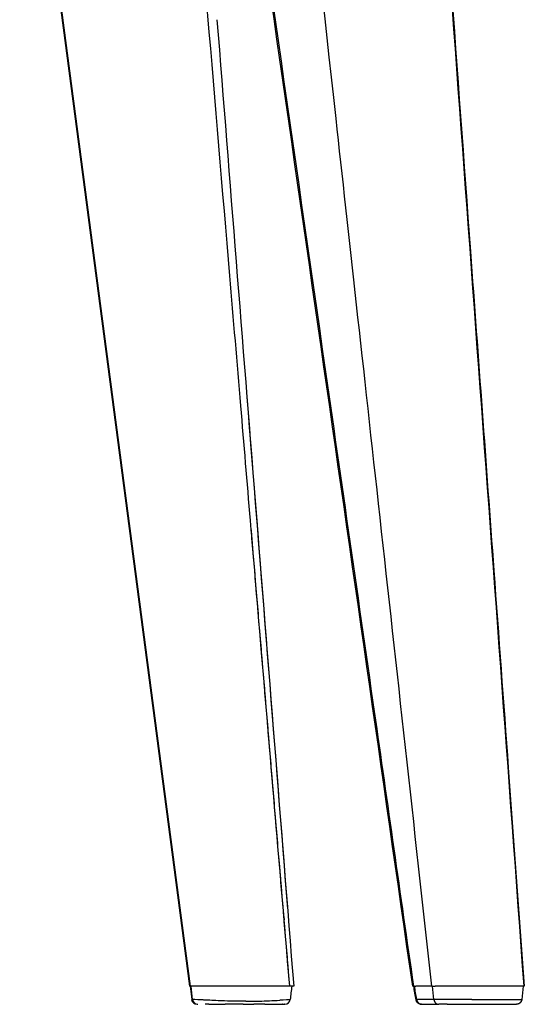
# Model space of a CAD drawing. Header units: millimetres. Extents: x 0 to 1905, y 0 to 2577.
# Tile 49 of 70: x 1720 to 1860, y 1514 to 1787. Entities that reach past the tile are written whole.
import ezdxf

# ---------------------------------------------------------------- set-up
doc = ezdxf.new("R2010")
doc.units = ezdxf.units.MM
doc.header["$MEASUREMENT"] = 0
doc.layers.add('Crea2D$visibili$linee', color=7, linetype='Continuous', true_color=0x000000)

msp = doc.modelspace()

# ---------------------------------------------------------------- linework, layer by layer
at = {"layer": 'Crea2D$visibili$linee'}
for p, q in [((1767.54, 1519.5), (1720.32, 1878.57)), ((1720.92, 1871.14), (1767.27, 1519.5)), ((1793.42, 1538.78), (1793.5, 1537.88)), ((1796.14, 1519.5), (1767.27, 1519.5)), ((1767.52, 1519.5), (1767.91, 1515.84)), ((1768.16, 1515.84), (1767.79, 1519.5)), ((1829.28, 1519.5), (1829.24, 1519.5)), ((1834.37, 1519.5), (1829.9, 1519.5)), ((1834.37, 1519.5), (1835.26, 1519.5)), ((1834.94, 1515.84), (1834.59, 1519.5)), ((1859.91, 1519.5), (1835.26, 1519.5)), ((1859.64, 1519.5), (1859.25, 1515.84)), ((1859.95, 1519.5), (1859.91, 1519.5)), ((1767.91, 1515.84), (1768.16, 1515.84)), ((1834.94, 1515.84), (1830.19, 1515.84)), ((1769.4, 1514.5), (1769.6, 1514.5)), ((1772.64, 1514.5), (1771.67, 1514.5)), ((1772.64, 1514.5), (1772.65, 1514.5)), ((1772.65, 1514.5), (1772.65, 1514.5)), ((1772.65, 1514.5), (1772.72, 1514.5)), ((1772.74, 1514.5), (1772.72, 1514.5)), ((1772.74, 1514.5), (1777.14, 1514.5)), ((1782.19, 1514.5), (1777.14, 1514.5)), ((1782.19, 1514.5), (1785.12, 1514.5)), ((1788.17, 1514.5), (1785.12, 1514.5)), ((1788.17, 1514.5), (1792.79, 1514.5)), ((1792.8, 1514.5), (1792.79, 1514.5)), ((1792.8, 1514.5), (1792.85, 1514.5)), ((1792.85, 1514.5), (1792.85, 1514.5)), ((1792.85, 1514.5), (1792.86, 1514.5)), ((1792.88, 1514.5), (1792.86, 1514.5)), ((1792.88, 1514.5), (1793.2, 1514.5)), ((1793, 1514.5), (1792.96, 1514.5)), ((1793.21, 1514.5), (1793.2, 1514.5)), ((1793.21, 1514.5), (1793.44, 1514.5)), ((1793.45, 1514.5), (1793.44, 1514.5)), ((1793.45, 1514.5), (1793.55, 1514.5)), ((1793.55, 1514.5), (1793.55, 1514.5)), ((1793.55, 1514.5), (1793.62, 1514.5)), ((1793.63, 1514.5), (1793.62, 1514.5)), ((1793.63, 1514.5), (1793.64, 1514.5)), ((1793.65, 1514.5), (1793.64, 1514.5)), ((1793.65, 1514.5), (1793.66, 1514.5)), ((1793.67, 1514.5), (1793.66, 1514.5)), ((1793.67, 1514.5), (1793.67, 1514.5)), ((1831.52, 1514.5), (1836.27, 1514.5)), ((1838.58, 1514.5), (1836.27, 1514.5)), ((1838.58, 1514.5), (1850.46, 1514.5)), ((1850.49, 1514.5), (1850.46, 1514.5)), ((1850.49, 1514.5), (1857.76, 1514.5))]:
    msp.add_line(p, q, dxfattribs=at)
for centre, radius, start, end in [((1319720.8, 106341.53), 1322086.63, 184.53586135, 184.54748604), ((653584.38, 53405.94), 653850.22, 184.53716613, 184.54961976), ((3005.98, 1370.59), 1219.5, 172.98654, 173.16066), ((1769.4, 1516), 1.5, 185.9878, 269.9837), ((1769.65, 1516), 1.5, 185.9878, 269.9908), ((1782.31, 1672.81), 157.47, 267.7372, 267.7414), ((1782.64, 1655.64), 140.32, 270.1079, 270.4819), ((1782.33, 1681.75), 166.43, 270.5129, 272.4388), ((1780.24, 1733.45), 218.17, 272.4108, 273.1674), ((1778.37, 1767.01), 251.78, 273.169, 273.1713), ((1793.68, 1516), 1.5, 269.8952, 353.0936), ((1836.27, 1515.7), 1.2, 265.9347, 269.9996)]:
    msp.add_arc(centre, radius, start, end, dxfattribs=at)
for points, weights, degree, knots in [([(1834.37, 1519.5), (1821.36, 1637.24), (1808.36, 1754.98), (1795.36, 1872.72), (1795.27, 1878.06), (1795.19, 1883.41), (1795.11, 1888.76)], [1, 1, 1, 1, 0.99999991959, 0.99999991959, 1], 3, [2, 2, 2, 2, 3, 3, 3, 19.045944, 19.045944, 19.045944, 19.045944]), ([(1830.01, 1515.73), (1830, 1515.74), (1830, 1515.75), (1830.01, 1515.76), (1830.04, 1515.78), (1830.07, 1515.8), (1830.1, 1515.81)], [1, 1, 1, 1, 0.99126121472, 0.99126121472, 1], 3, [1.6554273, 1.6554273, 1.6554273, 1.6554273, 1.783561, 1.783561, 1.783561, 1.8800312, 1.8800312, 1.8800312, 1.8800312]), ([(1831.47, 1514.5), (1831.43, 1514.5), (1831.39, 1514.5), (1831.32, 1514.51), (1831.28, 1514.51), (1831.15, 1514.53), (1831.07, 1514.55), (1830.99, 1514.58), (1830.82, 1514.64), (1830.66, 1514.73), (1830.52, 1514.85), (1830.38, 1514.97), (1830.27, 1515.11), (1830.18, 1515.27), (1830.1, 1515.41), (1830.04, 1515.57), (1830.01, 1515.74)], [1, 1, 1, 1, 1, 1, 1, 1, 0.989145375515, 0.989145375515, 1, 0.989249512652, 0.989249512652, 1, 0.990780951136, 0.990780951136, 1], 3, [0.014402, 0.014402, 0.014402, 0.014402, 0.097288, 0.097288, 0.230623, 0.230623, 0.506669, 0.506669, 0.506669, 1.047214, 1.047214, 1.047214, 1.58884, 1.58884, 1.58884, 2.092026, 2.092026, 2.092026, 2.092026]), ([(1859.25, 1515.84), (1859.19, 1515.27), (1858.77, 1514.88), (1858.34, 1514.5), (1857.76, 1514.5)], [1, 0.933598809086, 1, 0.933573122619, 1], 2, [0, 0, 0, 1.099432, 1.099432, 2.198915, 2.198915, 2.198915])]:
    msp.add_rational_spline(points, weights, degree=degree, knots=knots, dxfattribs=at)
for points, knots in [([(1829.06, 1519.48), (1820.63, 1578.43), (1812.18, 1637.39), (1795.04, 1756.89), (1786.35, 1817.44), (1777.65, 1877.99)], [5.299516, 5.299516, 5.299516, 5.299516, 186.660052, 186.660052, 372.904942, 372.904942, 372.904942, 372.904942]), ([(1777.94, 1877.86), (1786.64, 1817.16), (1800.15, 1723.04), (1817.27, 1603.59), (1825.66, 1544.83), (1829.28, 1519.5), (1829.49, 1519.5), (1829.69, 1519.5), (1829.9, 1519.5)], [0.000933, 0.000933, 0.000933, 0.000933, 0.508569, 0.788149, 1, 1, 1, 1.121581, 1.121581, 1.121581, 1.121581]), ([(1859.9, 1519.5), (1851.27, 1637.19), (1842.63, 1754.88), (1834, 1872.58), (1833.98, 1872.59), (1833.93, 1872.61), (1833.85, 1872.62)], [2, 2, 2, 2, 3, 3, 3, 3.118277, 3.118277, 3.118277, 3.118277]), ([(1834.08, 1872.48), (1837.74, 1822.58), (1843.55, 1743.26), (1849.36, 1663.94), (1851.52, 1634.52)], [0, 0, 0, 0, 0.424166, 0.6741657, 0.6741657, 0.6741657, 0.6741657]), ([(1784.18, 1648.34), (1783.29, 1658.92), (1782.4, 1669.5), (1780.5, 1692.07), (1779.49, 1704.05), (1778.47, 1716.04)], [0.3783559, 0.3783559, 0.3783559, 0.3783559, 0.4716181, 0.4716181, 0.5772945, 0.5772945, 0.5772945, 0.5772945]), ([(1795.05, 1519.5), (1792.57, 1548.9), (1788.95, 1591.86), (1785.32, 1634.79), (1784.18, 1648.34)], [2.0000001, 2.0000001, 2.0000001, 2.0000001, 2.2589925, 2.3783557, 2.3783557, 2.3783557, 2.3783557]), ([(1851.52, 1634.52), (1852.85, 1616.31), (1855.67, 1577.98), (1858.48, 1539.63), (1859.95, 1519.5)], [0.6741656, 0.6741656, 0.6741656, 0.6741656, 0.8288884, 1, 1, 1, 1]), ([(1829.36, 1519.48), (1829.28, 1519.47), (1829.22, 1519.47), (1829.08, 1519.47), (1829.05, 1519.48), (1829.09, 1519.49), (1829.13, 1519.49), (1829.2, 1519.5)], [0.4210963, 0.4210963, 0.4210963, 0.4210963, 0.5640934, 0.5640934, 0.7927504, 0.7927504, 0.9481973, 0.9481973, 0.9481973, 0.9481973]), ([(1829.21, 1519.5), (1829.15, 1519.5), (1829.1, 1519.5), (1829.08, 1519.5), (1829.07, 1519.5), (1829.06, 1519.5), (1829.06, 1519.5)], [12.051834, 12.051834, 12.051834, 12.051834, 12.2211165, 12.2211165, 12.2211165, 12.304126, 12.304126, 12.304126, 12.304126]), ([(1830.15, 1515.83), (1830.16, 1515.83), (1830.17, 1515.84), (1830.19, 1515.84), (1830.17, 1515.92), (1830.16, 1515.99), (1830.06, 1516.59), (1829.97, 1517.11), (1829.77, 1518.26), (1829.66, 1518.88), (1829.56, 1519.5)], [1.967913, 1.967913, 1.967913, 1.967913, 2, 2, 2, 2.061876, 2.061876, 2.491071, 2.491071, 3, 3, 3, 3]), ([(1782.91, 1515.33), (1782.87, 1515.33), (1782.82, 1515.33), (1780.55, 1515.32), (1778.23, 1515.38), (1776.23, 1515.45), (1776.17, 1515.46), (1776.11, 1515.46)], [2.4976624, 2.4976624, 2.4976624, 2.4976624, 2.5, 2.5, 2.625, 2.625, 2.6289062, 2.6289062, 2.6289062, 2.6289062]), ([(1793.2, 1515.67), (1793.13, 1515.66), (1793.06, 1515.66), (1792.81, 1515.64), (1792.62, 1515.63), (1792.41, 1515.62)], [2.24085079, 2.24085079, 2.24085079, 2.24085079, 2.25, 2.25, 2.2734375, 2.2734375, 2.2734375, 2.2734375]), ([(1845.47, 1515.84), (1844.35, 1515.84), (1843.24, 1515.84), (1840.59, 1515.84), (1839.11, 1515.84), (1836.65, 1515.84), (1835.67, 1515.84), (1834.94, 1515.84)], [1.6650571, 1.6650571, 1.6650571, 1.6650571, 1.75, 1.75, 1.875, 1.875, 2, 2, 2, 2]), ([(1845.47, 1515.84), (1847.63, 1515.84), (1849.81, 1515.84), (1854.71, 1515.84), (1857.21, 1515.84), (1858.96, 1515.84), (1859.23, 1515.84), (1859.25, 1515.84)], [1.334946, 1.334946, 1.334946, 1.334946, 1.5, 1.5, 1.75, 1.75, 1.8549416, 1.8549416, 1.8549416, 1.8549416])]:
    msp.add_open_spline(points, degree=3, knots=knots, dxfattribs=at)
for points in [[(1778.47, 1716.04), (1774.43, 1763.98), (1770.39, 1811.91), (1766.35, 1859.84)], [(1829.21, 1519.5), (1829.22, 1519.5), (1829.23, 1519.5), (1829.24, 1519.5)], [(1830, 1515.74), (1829.79, 1516.99), (1829.57, 1518.25), (1829.35, 1519.5)], [(1768.18, 1515.84), (1768.17, 1515.84), (1768.17, 1515.84), (1768.16, 1515.84)], [(1770.67, 1515.71), (1768.95, 1515.79), (1768.31, 1515.82), (1768.18, 1515.84)], [(1768.9, 1515.79), (1768.91, 1515.79), (1768.92, 1515.79), (1768.92, 1515.79)], [(1770.96, 1515.69), (1770.86, 1515.7), (1770.76, 1515.7), (1770.67, 1515.71)], [(1771.06, 1515.69), (1771.03, 1515.69), (1770.99, 1515.69), (1770.96, 1515.69)], [(1771.57, 1515.67), (1771.39, 1515.67), (1771.22, 1515.68), (1771.06, 1515.69)], [(1775.93, 1515.47), (1774.12, 1515.54), (1772.67, 1515.61), (1771.57, 1515.67)], [(1776.1, 1515.46), (1776.04, 1515.46), (1775.98, 1515.46), (1775.93, 1515.47)], [(1792.41, 1515.62), (1792.37, 1515.62), (1792.34, 1515.62), (1792.3, 1515.62)], [(1795.16, 1515.82), (1795.22, 1515.79), (1794.72, 1515.76), (1793.2, 1515.67)], [(1795.16, 1515.82), (1795.16, 1515.82), (1795.16, 1515.82), (1795.16, 1515.82)], [(1830.12, 1515.82), (1830.11, 1515.81), (1830.1, 1515.81), (1830.1, 1515.81)], [(1830.12, 1515.82), (1830.12, 1515.82), (1830.12, 1515.82), (1830.13, 1515.82)], [(1830.15, 1515.83), (1830.14, 1515.82), (1830.13, 1515.82), (1830.13, 1515.82)]]:
    msp.add_open_spline(points, degree=3, dxfattribs=at)
for points, weights in [([(1795.05, 1519.5), (1789.7, 1582.93), (1784.35, 1646.36)], [1, 0.999999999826, 1]), ([(1830.19, 1515.84), (1830.31, 1514.55), (1831.47, 1514.5)], [1, 0.751171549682, 0.984448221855]), ([(1834.94, 1515.84), (1835.05, 1514.58), (1836.19, 1514.5)], [1, 0.755200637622, 0.977020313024]), ([(1831.5, 1514.5), (1831.48, 1514.5), (1831.47, 1514.5)], [0.992126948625, 0.988224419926, 0.984448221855]), ([(1831.5, 1514.5), (1831.51, 1514.5), (1831.52, 1514.5)], [0.99212694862, 0.996001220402, 1])]:
    msp.add_rational_spline(points, weights, degree=2, dxfattribs=at)

doc.saveas('drawing.dxf')
